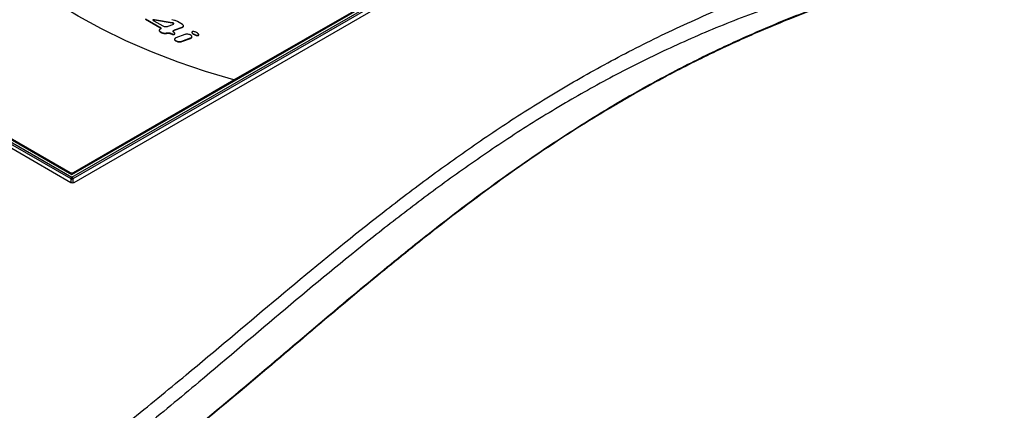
# Paper-space layout 'Sheet1' of a CAD drawing. Header units: millimetres. Extents: x -7 to 413, y -20 to 277.
# Tile 82 of 105: x 317 to 360, y 225 to 242. Entities that reach past the tile are written whole.
import ezdxf

# ---------------------------------------------------------------- set-up
doc = ezdxf.new("R2010")
doc.units = ezdxf.units.MM

psp = doc.layouts.new('Sheet1')

# ---------------------------------------------------------------- linework, layer by layer
at = {"color": 7, "linetype": 'Continuous', "lineweight": 25}
for p, q in [((319.085, 234.731), (344.708, 249.523)), ((319.085, 234.847), (344.507, 249.523)), ((344.75, 249.451), (319.128, 234.66)), ((319.176, 234.508), (345.028, 249.432)), ((326.145, 238.972), (344.318, 249.462)), ((307.181, 241.604), (319.085, 234.731)), ((307.382, 241.604), (319.085, 234.847)), ((322.284, 241.643), (322.912, 241.281)), ((322.284, 241.627), (322.912, 241.265)), ((306.901, 241.513), (319.035, 234.508)), ((319.043, 234.66), (307.139, 241.532)), ((307.555, 241.547), (319.01, 234.934)), ((322.648, 241.556), (323.042, 241.329)), ((323.455, 241.465), (322.686, 241.594)), ((322.686, 241.594), (322.686, 241.578)), ((323.455, 241.449), (322.686, 241.578)), ((322.912, 241.281), (322.912, 241.265)), ((323.276, 241.316), (323.475, 241.392)), ((323.455, 241.465), (323.455, 241.449)), ((323.558, 241.153), (323.886, 241.276)), ((323.558, 241.136), (323.886, 241.259)), ((323.906, 241.386), (323.684, 241.514)), ((323.886, 241.276), (323.886, 241.259)), ((323.945, 241.316), (323.945, 241.337)), ((322.884, 241.143), (322.884, 241.123)), ((322.931, 241.083), (322.997, 241.045)), ((322.931, 241.083), (322.931, 241.067)), ((322.931, 241.067), (322.997, 241.029)), ((322.997, 241.045), (322.997, 241.029)), ((323.203, 241.02), (323.203, 241.003)), ((323.391, 241.005), (323.391, 240.988)), ((323.545, 240.977), (323.545, 240.96)), ((323.557, 240.752), (323.557, 240.732)), ((323.558, 241.153), (323.558, 241.136)), ((323.566, 240.982), (323.566, 241.003)), ((323.997, 240.952), (323.616, 240.809)), ((323.875, 240.66), (324.256, 240.802)), ((323.875, 240.643), (324.256, 240.786)), ((324.276, 240.912), (324.233, 240.937)), ((324.256, 240.802), (324.256, 240.786)), ((324.313, 241.057), (324.313, 241.037)), ((324.315, 240.843), (324.315, 240.863)), ((324.373, 240.99), (324.416, 240.965)), ((324.373, 240.99), (324.373, 240.974)), ((324.373, 240.974), (324.416, 240.949)), ((324.416, 240.965), (324.416, 240.949)), ((324.549, 241.014), (324.505, 241.04)), ((324.59, 240.928), (324.59, 240.911)), ((324.609, 240.931), (324.609, 240.952)), ((323.596, 240.699), (323.64, 240.674)), ((323.596, 240.699), (323.596, 240.683)), ((323.596, 240.683), (323.64, 240.657)), ((323.64, 240.674), (323.64, 240.657)), ((323.875, 240.66), (323.875, 240.643)), ((319.152, 234.934), (326.145, 238.972))]:
    psp.add_line(p, q, dxfattribs=at)
at = {"color": 8, "linetype": 'Continuous', "lineweight": 25}
for p, q in [((319.01, 234.934), (319.01, 234.891)), ((319.152, 234.934), (319.152, 234.886)), ((319.043, 234.504), (319.043, 234.66)), ((319.128, 234.66), (319.128, 234.493))]:
    psp.add_line(p, q, dxfattribs=at)
at = {"color": 7, "linetype": 'Continuous', "lineweight": 25, "flags": 128}
psp.add_lwpolyline([(326.145, 238.972), (324.906, 239.34), (323.706, 239.747), (322.547, 240.193), (321.434, 240.677), (320.369, 241.195), (319.357, 241.747), (318.4, 242.332), (317.502, 242.946), (316.665, 243.589), (315.892, 244.258), (315.186, 244.951), (314.548, 245.666)], dxfattribs=at)
at = {"color": 7, "linetype": 'Continuous', "lineweight": 25}
for centre, radius, start, end in [((319.081, 235.071), 0.154, 242.6103, 297.3902), ((319.136, 234.653), 0.0927, 122.6959, 176.149), ((319.035, 234.653), 0.0927, 3.8497, 57.3046), ((319.085, 234.748), 0.0984, 244.4721, 295.5287)]:
    psp.add_arc(centre, radius, start, end, dxfattribs=at)
psp.add_ellipse((319.106, 234.549), major_axis=(0.1, 0), ratio=0.577464, start_param=3.927143, end_param=5.497635, dxfattribs=at)
for points, knots in [([(292.149, 210.761), (292.657, 210.828), (294.032, 211.01), (296.234, 211.409), (298.724, 211.983), (301.138, 212.664), (303.463, 213.438), (305.681, 214.292), (307.79, 215.218), (309.798, 216.203), (311.983, 217.388), (314.306, 218.79), (316.737, 220.419), (319.167, 222.19), (321.603, 224.093), (324.528, 226.495), (327.84, 229.301), (331.015, 231.935), (333.653, 233.994), (335.692, 235.501), (337.819, 236.967), (340.052, 238.384), (342.416, 239.736), (344.919, 241.011), (347.556, 242.194), (350.308, 243.283), (352.244, 243.91), (353.211, 244.224)], [0, 0, 0, 0, 0.0181844, 0.0492811, 0.0804962, 0.1117804, 0.1430495, 0.1741918, 0.2048489, 0.2355321, 0.2661989, 0.3095315, 0.352901, 0.3962582, 0.4461801, 0.4961067, 0.573894, 0.651674, 0.6902418, 0.7288301, 0.7674001, 0.8059431, 0.8446974, 0.883574, 0.9224649, 0.9612895, 1, 1, 1, 1]), ([(294.243, 209.754), (295.05, 209.884), (296.665, 210.144), (299.028, 210.639), (301.511, 211.252), (304.079, 212.019), (306.703, 212.956), (309.216, 214), (311.613, 215.135), (313.888, 216.35), (316.125, 217.683), (318.32, 219.131), (320.486, 220.683), (322.988, 222.602), (325.794, 224.898), (328.923, 227.558), (331.802, 229.995), (334.496, 232.185), (337.018, 234.12), (339.669, 235.995), (342.171, 237.59), (344.491, 238.917), (346.58, 239.999), (348.764, 241.017), (351.043, 241.959), (353.28, 242.767), (355.455, 243.447), (357.543, 244.024), (358.977, 244.35), (359.693, 244.513)], [0, 0, 0, 0, 0.027717, 0.05546, 0.083177, 0.117121, 0.151185, 0.185354, 0.219572, 0.253751, 0.287773, 0.32568, 0.363607, 0.401527, 0.462639, 0.523763, 0.584887, 0.631004, 0.677154, 0.723264, 0.769326, 0.800145, 0.831038, 0.861937, 0.892791, 0.923577, 0.949045, 0.974532, 1, 1, 1, 1]), ([(359.718, 244.45), (359.001, 244.29), (357.568, 243.972), (355.481, 243.404), (353.305, 242.73), (351.068, 241.927), (348.789, 240.989), (346.605, 239.974), (344.517, 238.895), (342.196, 237.57), (339.694, 235.977), (337.043, 234.103), (334.522, 232.169), (331.828, 229.98), (328.949, 227.542), (325.82, 224.882), (323.015, 222.586), (320.513, 220.666), (318.346, 219.112), (316.152, 217.662), (313.914, 216.327), (311.637, 215.111), (309.24, 213.972), (306.727, 212.926), (304.101, 211.985), (301.533, 211.212), (299.049, 210.594), (296.685, 210.092), (295.069, 209.825), (294.261, 209.692)], [0, 0, 0, 0, 0.0254296, 0.0508787, 0.0763087, 0.1070663, 0.1378927, 0.1687637, 0.19963, 0.2304211, 0.2764661, 0.3225589, 0.3686921, 0.4147922, 0.4759156, 0.5370396, 0.5981514, 0.6360842, 0.6740234, 0.7119423, 0.7459924, 0.7801988, 0.8144449, 0.8486418, 0.8827347, 0.9167087, 0.9444636, 0.9722443, 1, 1, 1, 1]), ([(353.72, 243.411), (353.123, 243.253), (351.927, 242.937), (349.877, 242.287), (347.595, 241.447), (345.133, 240.381), (342.793, 239.22), (340.528, 237.956), (338.339, 236.597), (336.213, 235.153), (334.179, 233.664), (331.545, 231.618), (328.377, 228.991), (325.076, 226.175), (322.162, 223.757), (319.729, 221.828), (317.301, 220.028), (314.868, 218.364), (312.54, 216.922), (310.347, 215.695), (308.328, 214.665), (306.211, 213.687), (303.989, 212.775), (301.667, 211.929), (299.262, 211.146), (296.79, 210.418), (295.091, 209.975), (294.243, 209.754)], [0, 0, 0, 0, 0.0237284, 0.0474568, 0.0840997, 0.1208221, 0.1575719, 0.1942522, 0.2331839, 0.2721463, 0.3111292, 0.3500889, 0.4291391, 0.5081986, 0.5591873, 0.6101713, 0.6547022, 0.6992452, 0.7437526, 0.7754838, 0.8072309, 0.8389543, 0.8711102, 0.9033622, 0.9356349, 0.9678637, 1, 1, 1, 1]), ([(322.686, 241.594), (322.677, 241.596), (322.662, 241.598), (322.643, 241.599), (322.63, 241.598), (322.624, 241.597), (322.618, 241.596), (322.615, 241.593), (322.613, 241.59), (322.613, 241.587), (322.614, 241.583), (322.619, 241.576), (322.63, 241.567), (322.642, 241.56), (322.648, 241.556)], [0, 0, 0, 0, 0.184951, 0.325279, 0.38009, 0.425952, 0.464718, 0.49941, 0.534122, 0.572932, 0.618883, 0.673812, 0.814504, 1, 1, 1, 1]), ([(323.684, 241.514), (323.64, 241.534), (323.563, 241.57), (323.47, 241.591), (323.43, 241.6)], [0, 0, 0, 0, 0.564484, 1, 1, 1, 1]), ([(322.686, 241.578), (322.677, 241.579), (322.662, 241.582), (322.643, 241.583), (322.63, 241.582), (322.624, 241.581), (322.619, 241.58), (322.618, 241.579), (322.618, 241.579)], [0, 0, 0, 0, 0.3927389, 0.6907216, 0.8071114, 0.9044979, 0.9868159, 1, 1, 1, 1]), ([(322.922, 241.182), (322.915, 241.179), (322.903, 241.174), (322.891, 241.163), (322.884, 241.151), (322.883, 241.132), (322.895, 241.107), (322.918, 241.092), (322.931, 241.083)], [0, 0, 0, 0, 0.116993, 0.228034, 0.33883, 0.453809, 0.706078, 1, 1, 1, 1]), ([(322.912, 241.281), (322.925, 241.272), (322.948, 241.256), (322.96, 241.231), (322.959, 241.213), (322.952, 241.201), (322.94, 241.19), (322.928, 241.185), (322.922, 241.182)], [0, 0, 0, 0, 0.293929, 0.546143, 0.661135, 0.771959, 0.883018, 1, 1, 1, 1]), ([(322.912, 241.265), (322.924, 241.256), (322.947, 241.24), (322.96, 241.218), (322.959, 241.208), (322.959, 241.207)], [0, 0, 0, 0, 0.511519, 0.950442, 1, 1, 1, 1]), ([(323.042, 241.329), (323.06, 241.321), (323.098, 241.304), (323.165, 241.298), (323.226, 241.301), (323.259, 241.311), (323.276, 241.316)], [0, 0, 0, 0, 0.277597, 0.559984, 0.78152, 1, 1, 1, 1]), ([(323.475, 241.392), (323.482, 241.395), (323.497, 241.401), (323.512, 241.412), (323.521, 241.423), (323.522, 241.434), (323.516, 241.444), (323.502, 241.453), (323.481, 241.46), (323.464, 241.463), (323.455, 241.465)], [0, 0, 0, 0, 0.159297, 0.291406, 0.402071, 0.500344, 0.598533, 0.708997, 0.840874, 1, 1, 1, 1]), ([(323.521, 241.414), (323.521, 241.415), (323.522, 241.419), (323.515, 241.428), (323.502, 241.436), (323.481, 241.444), (323.464, 241.447), (323.455, 241.449)], [0, 0, 0, 0, 0.066704, 0.250109, 0.456441, 0.702772, 1, 1, 1, 1]), ([(323.886, 241.276), (323.897, 241.281), (323.92, 241.291), (323.94, 241.312), (323.947, 241.336), (323.938, 241.363), (323.917, 241.378), (323.906, 241.386)], [0, 0, 0, 0, 0.199116, 0.381297, 0.556813, 0.768007, 1, 1, 1, 1]), ([(323.886, 241.259), (323.897, 241.265), (323.92, 241.275), (323.941, 241.296), (323.943, 241.311), (323.945, 241.318)], [0, 0, 0, 0, 0.360025, 0.689431, 1, 1, 1, 1]), ([(322.884, 241.125), (322.884, 241.124), (322.883, 241.113), (322.896, 241.091), (322.919, 241.075), (322.931, 241.067)], [0, 0, 0, 0, 0.049755, 0.488644, 1, 1, 1, 1]), ([(322.997, 241.045), (323.015, 241.036), (323.05, 241.02), (323.109, 241.01), (323.162, 241.009), (323.189, 241.016), (323.203, 241.02)], [0, 0, 0, 0, 0.307012, 0.597566, 0.807275, 1, 1, 1, 1]), ([(322.997, 241.029), (323.015, 241.02), (323.05, 241.004), (323.109, 240.993), (323.162, 240.992), (323.189, 241), (323.203, 241.003)], [0, 0, 0, 0, 0.307012, 0.597566, 0.807275, 1, 1, 1, 1]), ([(323.203, 241.02), (323.219, 241.024), (323.254, 241.033), (323.307, 241.031), (323.355, 241.022), (323.379, 241.01), (323.391, 241.005)], [0, 0, 0, 0, 0.267852, 0.548213, 0.773846, 1, 1, 1, 1]), ([(323.203, 241.003), (323.219, 241.008), (323.254, 241.017), (323.307, 241.014), (323.355, 241.005), (323.379, 240.994), (323.391, 240.988)], [0, 0, 0, 0, 0.267852, 0.548213, 0.773846, 1, 1, 1, 1]), ([(323.391, 241.005), (323.405, 240.997), (323.433, 240.984), (323.474, 240.974), (323.506, 240.971), (323.527, 240.972), (323.54, 240.975), (323.545, 240.977)], [0, 0, 0, 0, 0.330695, 0.628519, 0.765837, 0.888721, 1, 1, 1, 1]), ([(323.391, 240.988), (323.405, 240.981), (323.433, 240.967), (323.474, 240.957), (323.506, 240.955), (323.527, 240.955), (323.54, 240.959), (323.545, 240.96)], [0, 0, 0, 0, 0.330695, 0.628519, 0.765837, 0.888721, 1, 1, 1, 1]), ([(323.52, 241.053), (323.512, 241.059), (323.497, 241.069), (323.49, 241.09), (323.496, 241.112), (323.518, 241.135), (323.544, 241.147), (323.558, 241.153)], [0, 0, 0, 0, 0.180558, 0.350743, 0.524741, 0.747516, 1, 1, 1, 1]), ([(323.492, 241.075), (323.493, 241.082), (323.495, 241.097), (323.519, 241.119), (323.544, 241.13), (323.558, 241.136)], [0, 0, 0, 0, 0.253067, 0.603187, 1, 1, 1, 1]), ([(323.545, 240.977), (323.549, 240.979), (323.557, 240.982), (323.564, 240.99), (323.567, 241), (323.564, 241.014), (323.551, 241.033), (323.531, 241.046), (323.52, 241.053)], [0, 0, 0, 0, 0.099984, 0.197657, 0.301, 0.414892, 0.680854, 1, 1, 1, 1]), ([(323.545, 240.96), (323.549, 240.962), (323.557, 240.966), (323.564, 240.974), (323.567, 240.98), (323.566, 240.984), (323.566, 240.984)], [0, 0, 0, 0, 0.315261, 0.623231, 0.949083, 1, 1, 1, 1]), ([(323.616, 240.809), (323.605, 240.804), (323.582, 240.794), (323.562, 240.772), (323.555, 240.748), (323.564, 240.721), (323.585, 240.707), (323.596, 240.699)], [0, 0, 0, 0, 0.199008, 0.381141, 0.55661, 0.767794, 1, 1, 1, 1]), ([(324.233, 240.937), (324.214, 240.946), (324.176, 240.963), (324.109, 240.969), (324.047, 240.967), (324.014, 240.957), (323.997, 240.952)], [0, 0, 0, 0, 0.27782, 0.560354, 0.781859, 1, 1, 1, 1]), ([(324.256, 240.802), (324.268, 240.808), (324.29, 240.818), (324.311, 240.839), (324.318, 240.863), (324.308, 240.89), (324.287, 240.905), (324.276, 240.912)], [0, 0, 0, 0, 0.199226, 0.381387, 0.556802, 0.767905, 1, 1, 1, 1]), ([(324.256, 240.786), (324.268, 240.791), (324.29, 240.801), (324.311, 240.822), (324.314, 240.837), (324.315, 240.845)], [0, 0, 0, 0, 0.360057, 0.689273, 1, 1, 1, 1]), ([(324.331, 241.077), (324.327, 241.075), (324.319, 241.071), (324.313, 241.062), (324.312, 241.052), (324.318, 241.036), (324.336, 241.014), (324.36, 240.998), (324.373, 240.99)], [0, 0, 0, 0, 0.088986, 0.178484, 0.277773, 0.391567, 0.666212, 1, 1, 1, 1]), ([(324.313, 241.039), (324.313, 241.038), (324.312, 241.033), (324.318, 241.019), (324.336, 240.997), (324.36, 240.982), (324.373, 240.974)], [0, 0, 0, 0, 0.0325031, 0.1849412, 0.5528561, 1, 1, 1, 1]), ([(324.505, 241.04), (324.488, 241.048), (324.456, 241.064), (324.409, 241.077), (324.374, 241.082), (324.35, 241.082), (324.337, 241.079), (324.331, 241.077)], [0, 0, 0, 0, 0.345216, 0.648133, 0.782814, 0.898964, 1, 1, 1, 1]), ([(324.416, 240.965), (324.433, 240.956), (324.465, 240.94), (324.512, 240.927), (324.548, 240.923), (324.571, 240.922), (324.584, 240.926), (324.59, 240.928)], [0, 0, 0, 0, 0.345365, 0.648132, 0.782738, 0.898891, 1, 1, 1, 1]), ([(324.416, 240.949), (324.433, 240.94), (324.465, 240.924), (324.512, 240.911), (324.548, 240.906), (324.571, 240.906), (324.584, 240.91), (324.59, 240.911)], [0, 0, 0, 0, 0.345365, 0.648132, 0.782738, 0.898891, 1, 1, 1, 1]), ([(324.59, 240.928), (324.594, 240.929), (324.602, 240.933), (324.608, 240.942), (324.609, 240.953), (324.604, 240.969), (324.585, 240.991), (324.562, 241.006), (324.549, 241.014)], [0, 0, 0, 0, 0.088948, 0.178448, 0.27774, 0.391552, 0.666224, 1, 1, 1, 1]), ([(324.59, 240.911), (324.594, 240.913), (324.602, 240.917), (324.608, 240.925), (324.608, 240.931), (324.608, 240.933)], [0, 0, 0, 0, 0.350749, 0.703679, 1, 1, 1, 1]), ([(323.557, 240.734), (323.557, 240.734), (323.555, 240.725), (323.565, 240.705), (323.586, 240.69), (323.596, 240.683)], [0, 0, 0, 0, 0.008473, 0.480732, 1, 1, 1, 1]), ([(323.64, 240.674), (323.659, 240.665), (323.697, 240.649), (323.764, 240.642), (323.825, 240.645), (323.859, 240.655), (323.875, 240.66)], [0, 0, 0, 0, 0.277639, 0.560253, 0.781857, 1, 1, 1, 1]), ([(323.64, 240.657), (323.659, 240.649), (323.697, 240.632), (323.764, 240.626), (323.825, 240.628), (323.859, 240.638), (323.875, 240.643)], [0, 0, 0, 0, 0.277639, 0.560253, 0.781857, 1, 1, 1, 1])]:
    psp.add_open_spline(points, degree=3, knots=knots, dxfattribs=at)

doc.saveas('drawing.dxf')
